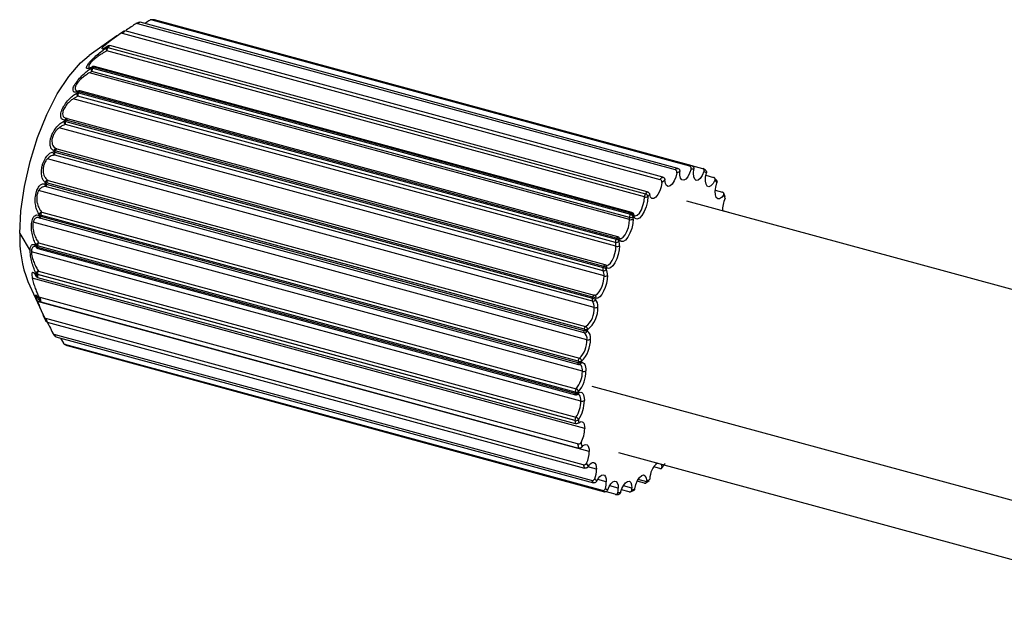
# Paper-space layout '_Trimétrica' of a CAD drawing. Header units: millimetres. Extents: x -426 to 1062, y -989 to 76.
# Tile 3 of 31: x -53 to 23, y -27 to 19. Entities that reach past the tile are written whole.
import ezdxf

# ---------------------------------------------------------------- set-up
doc = ezdxf.new("R2010")
doc.units = ezdxf.units.MM

psp = doc.layouts.new('_Trimétrica')

# ---------------------------------------------------------------- linework, layer by layer
at = {"color": 7, "linetype": 'Continuous', "lineweight": 25}
for p, q in [((-42.682, 18.958), (-42.899, 18.96)), ((-42.848, 18.954), (-1.53, 7.725)), ((-1.33, 7.724), (-42.648, 18.953)), ((-43.836, 18.759), (-44.064, 18.663)), ((-43.955, 18.672), (-2.637, 7.442)), ((-2.42, 7.533), (-43.738, 18.762)), ((-41.846, 18.752), (-0.529, 7.522)), ((-45.548, 17.712), (-47.659, 16.218)), ((-45.125, 17.915), (-3.808, 6.686)), ((-3.582, 6.865), (-44.9, 18.094)), ((-46.225, 16.819), (-4.907, 5.59)), ((-4.771, 5.745), (-46.089, 16.975)), ((-4.991, 5.34), (-46.309, 16.569)), ((-47.463, 15.309), (-47.507, 15.241)), ((-47.346, 15.315), (-47.39, 15.247)), ((-47.39, 15.247), (-6.073, 4.018)), ((-6.028, 4.086), (-47.346, 15.315)), ((-5.949, 4.141), (-47.267, 15.37)), ((-47.455, 14.989), (-47.641, 14.889)), ((-6.129, 3.607), (-47.641, 14.889)), ((-6.137, 3.76), (-47.455, 14.989)), ((-48.53, 13.077), (-48.887, 12.889)), ((-7.178, 1.554), (-48.887, 12.889)), ((-48.559, 13.415), (-48.599, 13.335)), ((-7.212, 1.848), (-48.53, 13.077)), ((-48.447, 13.413), (-48.487, 13.333)), ((-48.487, 13.333), (-7.17, 2.104)), ((-7.129, 2.184), (-48.447, 13.413)), ((-7.033, 2.268), (-48.35, 13.497)), ((-49.418, 11.39), (-49.314, 11.349)), ((-8.009, 0.127), (-49.327, 11.356)), ((-8.097, -0.73), (-49.981, 10.654)), ((-49.546, 11.25), (-49.581, 11.162)), ((-8.175, -0.324), (-49.493, 10.906)), ((-49.438, 11.238), (-49.474, 11.149)), ((-49.474, 11.149), (-8.156, -0.08)), ((-8.12, 0.009), (-49.438, 11.238)), ((-50.386, 8.898), (-50.415, 8.804)), ((-50.282, 8.876), (-50.312, 8.781)), ((-50.312, 8.781), (-8.994, -2.448)), ((-8.989, -2.67), (-50.306, 8.559)), ((-8.965, -2.353), (-50.282, 8.876)), ((-50.159, 9.03), (-8.842, -2.199)), ((-8.852, -3.155), (-50.882, 8.268)), ((-0.307, 7.409), (-0.507, 7.515)), ((-0.272, 7.006), (0.328, 6.843)), ((-51.048, 6.449), (-51.069, 6.353)), ((-50.947, 6.415), (-50.969, 6.319)), ((-50.969, 6.319), (-9.651, -4.91)), ((-9.629, -4.814), (-50.947, 6.415)), ((-9.621, -5.103), (-50.939, 6.126)), ((-50.83, 6.607), (-9.513, -4.622)), ((0.563, 6.597), (0.404, 6.797)), ((-9.413, -5.628), (-51.552, 5.824)), ((0.457, 5.862), (1.007, 5.713)), ((1.221, 5.353), (1.105, 5.637)), ((58.428, -11.34), (-1.738, 5.011)), ((-51.505, 3.997), (-51.518, 3.903)), ((-51.406, 3.952), (-51.419, 3.858)), ((-51.419, 3.858), (-10.102, -7.372)), ((-10.089, -7.277), (-51.406, 3.952)), ((-51.3, 4.174), (-9.982, -7.055)), ((-6.028, 4.086), (-6.073, 4.018)), ((-5.825, 3.9), (-5.869, 3.833)), ((-5.81, 4.006), (-5.813, 4.013)), ((1.011, 4.303), (1.482, 4.175)), ((-9.758, -8.056), (-51.966, 3.415)), ((-51.367, 3.702), (-51.485, 3.721)), ((-51.383, 3.703), (-10.065, -7.526)), ((-53, 2.523), (-52.203, 1.195)), ((-51.74, 1.636), (-51.745, 1.547)), ((-51.643, 1.581), (-51.647, 1.491)), ((-10.325, -9.649), (-51.643, 1.581)), ((-51.551, 1.824), (-10.233, -9.405)), ((-7.129, 2.184), (-7.17, 2.104)), ((-6.908, 2.027), (-6.949, 1.948)), ((-6.883, 2.141), (-6.913, 2.176)), ((-6.907, 2.165), (-6.913, 2.176)), ((-9.874, -10.343), (-52.106, 1.134)), ((-51.647, 1.491), (-10.33, -9.738)), ((-51.607, 1.373), (-10.289, -9.856)), ((-8.12, 0.009), (-8.156, -0.08)), ((-51.647, -0.593), (-10.33, -11.822)), ((-10.33, -11.838), (-51.647, -0.608)), ((-51.574, -0.353), (-10.256, -11.582)), ((-7.885, -0.114), (-7.92, -0.202)), ((-52.378, -1.146), (-51.215, -3.722)), ((-9.581, -12.452), (-52.043, -0.911)), ((-51.633, -0.844), (-10.315, -12.073)), ((-9.236, -14.205), (-51.642, -2.68)), ((-10.127, -13.625), (-51.445, -2.396)), ((-51.379, -2.73), (-10.061, -13.959)), ((-8.965, -2.353), (-8.994, -2.448)), ((-8.716, -2.441), (-8.745, -2.534)), ((-9.693, -15.234), (-51.01, -4.005)), ((-50.903, -4.268), (-9.586, -15.497)), ((-50.456, -5.157), (-50.305, -5.348)), ((-9.05, -16.446), (-50.368, -5.217)), ((-9.629, -4.814), (-9.651, -4.91)), ((-9.37, -4.863), (-9.392, -4.958)), ((-50.224, -5.399), (-8.907, -16.628)), ((-49.86, -5.498), (-49.65, -5.896)), ((-49.585, -5.967), (-49.394, -6.068)), ((-8.225, -17.214), (-49.543, -5.985)), ((-49.368, -6.078), (-8.05, -17.307)), ((-10.089, -7.277), (-10.102, -7.372)), ((-9.822, -7.288), (-9.836, -7.382)), ((-10.325, -9.649), (-10.33, -9.738)), ((-10.055, -9.624), (-10.06, -9.711)), ((-9.027, -9.194), (35.764, -21.367)), ((-6.983, -14.288), (39.632, -26.957)), ((-8.675, -15.584), (-9.338, -15.404)), ((-3.808, -15.53), (-4.272, -15.404)), ((-3.673, -15.507), (-3.449, -15.249)), ((-7.921, -16.537), (-8.58, -16.357)), ((-4.997, -16.65), (-5.542, -16.502)), ((-4.817, -16.553), (-5.474, -16.375)), ((-4.872, -16.634), (-4.629, -16.441)), ((-7.249, -17.508), (-8.013, -17.301)), ((-7.001, -17.025), (-7.661, -16.846)), ((-6.159, -17.318), (-6.756, -17.156)), ((-5.952, -17.031), (-6.612, -16.852)), ((-6.066, -17.316), (-5.827, -17.216)), ((-7.22, -17.514), (-6.992, -17.515))]:
    psp.add_line(p, q, dxfattribs=at)
at = {"color": 7, "linetype": 'Continuous', "lineweight": 25, "flags": 128}
for points in [[(-53, 2.523), (-52.911, 4.283), (-52.645, 6.15), (-52.214, 8.053), (-51.634, 9.918), (-50.926, 11.674), (-50.119, 13.254), (-49.244, 14.596), (-48.334, 15.65), (-47.659, 16.218)], [(-48.35, 13.497), (-48.365, 13.498), (-48.381, 13.492), (-48.397, 13.48), (-48.414, 13.463), (-48.431, 13.44), (-48.447, 13.413)], [(-49.327, 11.356), (-49.327, 11.356), (-49.342, 11.357), (-49.358, 11.35), (-49.375, 11.338), (-49.392, 11.32), (-49.408, 11.297), (-49.424, 11.27), (-49.438, 11.238)], [(-50.159, 9.03), (-50.174, 9.03), (-50.191, 9.023), (-50.207, 9.011), (-50.224, 8.992), (-50.241, 8.969), (-50.256, 8.941), (-50.27, 8.909), (-50.282, 8.876)], [(-2.491, 7.202), (-2.581, 6.871), (-2.71, 6.569), (-2.863, 6.331), (-3.023, 6.184), (-3.173, 6.142), (-3.296, 6.211), (-3.378, 6.384), (-3.411, 6.64)], [(-1.4, 7.482), (-1.515, 7.164), (-1.66, 6.897), (-1.819, 6.709), (-1.975, 6.622), (-2.111, 6.646), (-2.212, 6.778), (-2.266, 7.003), (-2.267, 7.296)], [(-0.414, 7.285), (-0.548, 6.993), (-0.704, 6.769), (-0.863, 6.639), (-1.01, 6.617), (-1.126, 6.705), (-1.201, 6.894), (-1.224, 7.163), (-1.194, 7.481)], [(0.43, 6.618), (0.281, 6.363), (0.121, 6.192), (-0.033, 6.124), (-0.163, 6.167), (-0.256, 6.317), (-0.301, 6.555), (-0.293, 6.857), (-0.233, 7.189)], [(-50.969, 6.319), (-50.975, 6.284), (-50.979, 6.25), (-50.979, 6.218), (-50.977, 6.19), (-50.971, 6.166), (-50.963, 6.147), (-50.952, 6.134), (-50.939, 6.126)], [(-3.644, 6.455), (-3.706, 6.123), (-3.814, 5.799), (-3.954, 5.521), (-4.113, 5.317), (-4.271, 5.212), (-4.411, 5.216), (-4.519, 5.33), (-4.582, 5.54)], [(1.1, 5.507), (0.942, 5.299), (0.783, 5.187), (0.641, 5.184), (0.531, 5.291), (0.465, 5.495), (0.451, 5.775), (0.49, 6.099), (0.578, 6.431)], [(-4.721, 5.381), (-4.756, 4.994), (-4.854, 4.589), (-5.002, 4.212), (-5.184, 3.906), (-5.379, 3.707), (-5.564, 3.636), (-5.719, 3.703), (-5.825, 3.9)], [(-5.742, 3.884), (-5.698, 3.879), (-5.542, 3.938), (-5.379, 4.105), (-5.227, 4.361), (-5.103, 4.677), (-5.021, 5.016), (-4.991, 5.34)], [(-51.419, 3.858), (-51.423, 3.824), (-51.423, 3.792), (-51.42, 3.764), (-51.415, 3.741), (-51.406, 3.722), (-51.395, 3.709), (-51.383, 3.703)], [(-5.859, 3.65), (-5.888, 3.292), (-5.971, 2.914), (-6.101, 2.553), (-6.264, 2.246), (-6.444, 2.023), (-6.623, 1.906), (-6.783, 1.907), (-6.908, 2.027)], [(-6.879, 2.139), (-6.769, 2.146), (-6.619, 2.244), (-6.468, 2.431), (-6.332, 2.688), (-6.223, 2.99), (-6.153, 3.307), (-6.129, 3.607)], [(-7.929, 0.086), (-7.882, 0.08), (-7.749, 0.126), (-7.609, 0.253), (-7.473, 0.45), (-7.352, 0.702), (-7.258, 0.986), (-7.199, 1.278), (-7.178, 1.554)], [(-6.908, 1.597), (-6.932, 1.268), (-7.004, 0.919), (-7.116, 0.58), (-7.259, 0.28), (-7.422, 0.044), (-7.59, -0.108), (-7.749, -0.162), (-7.885, -0.114)], [(-7.033, 2.268), (-7.047, 2.268), (-7.063, 2.263), (-7.08, 2.251), (-7.097, 2.234), (-7.113, 2.211), (-7.129, 2.184)], [(-51.607, 1.373), (-51.618, 1.379), (-51.629, 1.391), (-51.638, 1.409), (-51.644, 1.433), (-51.647, 1.46), (-51.647, 1.491)], [(-8.009, 0.127), (-8.01, 0.127), (-8.024, 0.127), (-8.041, 0.121), (-8.057, 0.109), (-8.074, 0.091), (-8.091, 0.068), (-8.106, 0.04), (-8.12, 0.009)], [(-8.842, -2.199), (-8.725, -2.187), (-8.598, -2.103), (-8.47, -1.955), (-8.349, -1.754), (-8.245, -1.512), (-8.165, -1.248), (-8.115, -0.981), (-8.097, -0.73)], [(-7.827, -0.687), (-7.848, -0.987), (-7.908, -1.306), (-8.004, -1.621), (-8.128, -1.909), (-8.272, -2.15), (-8.425, -2.326), (-8.577, -2.426), (-8.716, -2.441)], [(-8.842, -2.199), (-8.857, -2.199), (-8.873, -2.206), (-8.89, -2.218), (-8.907, -2.237), (-8.923, -2.26), (-8.939, -2.288), (-8.953, -2.32), (-8.965, -2.353)], [(-9.651, -4.91), (-9.658, -4.945), (-9.661, -4.979), (-9.662, -5.011), (-9.659, -5.039), (-9.654, -5.063), (-9.645, -5.082), (-9.634, -5.096), (-9.621, -5.103)], [(-10.102, -7.372), (-10.105, -7.405), (-10.106, -7.437), (-10.103, -7.465), (-10.097, -7.489), (-10.089, -7.507), (-10.078, -7.52), (-10.065, -7.526)], [(-9.758, -8.056), (-9.763, -7.932), (-9.778, -7.821), (-9.803, -7.725), (-9.837, -7.646), (-9.88, -7.586), (-9.93, -7.545), (-9.971, -7.529)], [(-9.836, -7.382), (-9.761, -7.38), (-9.694, -7.404), (-9.633, -7.452), (-9.582, -7.524), (-9.542, -7.618), (-9.512, -7.733), (-9.494, -7.865), (-9.488, -8.013)], [(-10.289, -9.856), (-10.301, -9.851), (-10.312, -9.838), (-10.321, -9.82), (-10.327, -9.797), (-10.33, -9.769), (-10.33, -9.738)], [(-9.874, -10.343), (-9.881, -10.2), (-9.902, -10.075), (-9.936, -9.971), (-9.982, -9.891), (-10.039, -9.838), (-10.082, -9.818)], [(-10.06, -9.711), (-9.966, -9.672), (-9.879, -9.667), (-9.8, -9.697), (-9.732, -9.761), (-9.678, -9.856), (-9.637, -9.98), (-9.613, -10.13), (-9.604, -10.3)], [(-10.045, -12.02), (-9.954, -11.953), (-9.866, -11.922), (-9.786, -11.927), (-9.716, -11.969), (-9.658, -12.046), (-9.616, -12.155), (-9.59, -12.292), (-9.581, -12.452)], [(-9.794, -13.876), (-9.69, -13.765), (-9.588, -13.696), (-9.491, -13.673), (-9.405, -13.697), (-9.334, -13.766), (-9.28, -13.877), (-9.247, -14.026), (-9.236, -14.205)], [(-9.325, -15.388), (-9.212, -15.229), (-9.096, -15.117), (-8.984, -15.06), (-8.882, -15.059), (-8.795, -15.117), (-8.73, -15.228), (-8.689, -15.387), (-8.675, -15.584)], [(-3.729, -15.173), (-3.706, -15.211), (-3.644, -15.421)], [(-8.655, -16.499), (-8.539, -16.29), (-8.413, -16.132), (-8.286, -16.034), (-8.167, -16.005), (-8.065, -16.045), (-7.987, -16.153), (-7.937, -16.321), (-7.921, -16.537)], [(-7.811, -17.166), (-7.696, -16.909), (-7.564, -16.701), (-7.425, -16.559), (-7.29, -16.496), (-7.172, -16.515), (-7.08, -16.617), (-7.021, -16.792), (-7.001, -17.025)], [(-6.825, -17.363), (-6.718, -17.063), (-6.584, -16.806), (-6.435, -16.617), (-6.286, -16.514), (-6.151, -16.508), (-6.044, -16.6), (-5.976, -16.78), (-5.952, -17.031)], [(-5.734, -17.083), (-5.644, -16.751), (-5.515, -16.45), (-5.362, -16.212), (-5.202, -16.065), (-5.052, -16.023), (-4.929, -16.092), (-4.847, -16.265), (-4.814, -16.521)]]:
    psp.add_lwpolyline(points, dxfattribs=at)
at = {"color": 7, "linetype": 'Continuous', "lineweight": 25}
for centre, radius, start, end in [((-42.76, 16.689), 2.267, 87.14576, 92.20198), ((-42.421, 15.316), 3.689, 110.9008, 114.55503), ((-40.935, 12.697), 6.759, 127.27606, 129.70275), ((-40.788, 12.692), 6.789, 127.27271, 129.7061), ((-46.166, 16.714), 0.203, 153.05277, 225.40045), ((-37.714, 9.391), 11.38, 138.30604, 139.33893), ((-46.271, 16.678), 0.149, 71.71559, 120.64361), ((-45.882, 16.565), 0.426, 143.45124, 179.4801), ((-37.554, 9.371), 11.431, 138.30365, 139.33895), ((-47.308, 15.151), 0.219, 155.83041, 227.81969), ((-47.441, 15.101), 0.155, 70.77943, 115.2438), ((-47.346, 15.229), 0.141, 118.08542, 145.6424), ((-47.397, 15.169), 0.154, 70.8059, 115.5056), ((-47.019, 15.018), 0.437, 148.26547, 183.70739), ((-47.319, 15.177), 0.2, 74.79549, 117.97237), ((-47.263, 15.28), 0.0902, 92.4316, 156.99365), ((-48.392, 13.253), 0.224, 158.39875, 231.81652), ((-48.547, 13.163), 0.18, 70.55077, 106.92579), ((-48.413, 13.337), 0.165, 109.24708, 151.92134), ((-48.506, 13.245), 0.178, 70.5403, 107.30812), ((-48.131, 13.142), 0.404, 151.89136, 189.28067), ((-48.403, 13.304), 0.2, 74.79549, 108.81808), ((-49.377, 11.181), 0.183, 94.4032, 157.53604), ((-49.379, 11.163), 0.2, 74.79549, 93.4326), ((-49.374, 11.09), 0.219, 160.96364, 237.30073), ((-49.557, 10.902), 0.261, 71.48202, 95.47442), ((-49.519, 10.997), 0.255, 71.42126, 95.9752), ((-49.169, 11.003), 0.338, 154.39271, 196.77965), ((-50.216, 8.746), 0.208, 163.77651, 244.25797), ((-50.532, 8.031), 0.782, 73.62473, 81.42865), ((-50.201, 8.841), 0.194, 77.64408, 162.69074), ((-50.486, 8.186), 0.72, 73.5251, 82.00661), ((-50.08, 8.676), 0.255, 155.49731, 207.32888), ((-1.443, 5.459), 2.267, 87.14576, 92.20198), ((0.529, 1.463), 6.789, 127.27271, 129.7061), ((-1.104, 4.087), 3.689, 110.9008, 114.55503), ((-0.976, 3.9), 3.633, 110.81306, 114.64277), ((-1.31, 5.252), 2.232, 87.02441, 92.32334), ((-1.347, 5.312), 2.183, 59.32926, 64.70833), ((-50.881, 6.31), 0.193, 167.20266, 252.6559), ((-50.821, 6.922), 0.621, 246.42292, 256.26424), ((-50.845, 6.399), 0.209, 85.93221, 166.05177), ((-50.787, 7.062), 0.666, 246.99738, 256.16646), ((-50.687, 6.389), 0.261, 123.24029, 174.11663), ((0.632, 1.317), 6.685, 127.21427, 129.76454), ((-2.211, 4.373), 3.467, 36.41843, 40.36932), ((-4.565, 5.336), 0.426, 143.45124, 179.4801), ((-4.898, 5.638), 0.313, 252.63831, 304.49059), ((3.764, -1.858), 11.431, 138.30365, 139.33895), ((-4.973, 5.344), 0.254, 8.24572, 75.11516), ((3.807, -1.945), 11.242, 138.26196, 139.33934), ((-4.755, 2.97), 6.38, 20.80542, 23.43611), ((3.279, 4.308), 2.267, 155.83725, 181.10029), ((-51.339, 3.879), 0.181, 172.45382, 233.81569), ((-51.37, 4.097), 0.245, 232.61758, 258.28639), ((-51.289, 3.954), 0.22, 92.77414, 168.83386), ((-51.355, 4.197), 0.25, 233.10994, 258.2296), ((-51.063, 3.924), 0.344, 133.49125, 175.35008), ((-5.702, 3.788), 0.437, 148.26547, 183.70739), ((-6.062, 4.017), 0.267, 253.78717, 316.48431), ((-6.14, 3.739), 0.287, 19.14744, 76.48645), ((-5.945, 4.051), 0.0902, 92.4316, 156.99365), ((-6.095, 3.808), 0.286, 18.68073, 76.44112), ((-6.002, 3.948), 0.2, 16.89058, 74.79549), ((-7.512, 3.655), 1.653, 359.8302, 6.17495), ((-5.939, 3.969), 0.134, 328.64917, 15.81069), ((-51.33, 3.896), 0.2, 234.70224, 254.79549), ((-7.514, 3.611), 1.385, 359.8302, 6.17495), ((-6.037, 3.901), 0.308, 252.69603, 305.39891), ((-44.055, 2.153), 8.953, 177.63141, 201.62206), ((-51.614, 1.663), 0.175, 221.52582, 259.0664), ((-51.581, 1.542), 0.164, 178.11692, 219.46816), ((-51.519, 1.602), 0.224, 98.14249, 171.39095), ((-51.609, 1.754), 0.177, 221.89839, 259.0595), ((-51.235, 1.566), 0.408, 140.80728, 177.94467), ((-6.813, 1.913), 0.404, 151.89136, 189.28067), ((-7.151, 2.083), 0.243, 255.27115, 326.28291), ((-8.306, 1.571), 1.128, 359.08677, 14.18368), ((-7.086, 1.848), 0.308, 252.69603, 305.39891), ((-7.248, 1.757), 0.355, 32.46825, 77.24764), ((-7.207, 1.841), 0.351, 31.90114, 77.23557), ((-7.085, 2.075), 0.2, 30.55977, 74.79549), ((-8.254, 1.618), 1.346, 359.08677, 14.18368), ((-7.055, 2.097), 0.162, 334.20093, 24.62508), ((-51.554, 1.566), 0.2, 219.85148, 254.79549), ((-8.239, -0.504), 0.527, 47.73128, 76.99325), ((-8.062, -0.066), 0.2, 50.9416, 74.79549), ((-8.051, -0.048), 0.179, 338.30353, 49.77834), ((-51.528, -0.566), 0.218, 102.02038, 173.9684), ((-34.838, 0.373), 16.932, 183.10273, 183.89525), ((-51.617, -0.457), 0.154, 213.82324, 258.75705), ((-51.206, -0.597), 0.441, 146.36426, 179.38304), ((-51.357, -0.593), 0.291, 179.95902, 183.06177), ((-34.665, 0.312), 17.007, 183.10272, 183.89709), ((-7.851, -0.226), 0.338, 154.39271, 196.77965), ((-8.123, -0.104), 0.225, 256.61351, 334.36344), ((-8.984, -0.689), 0.888, 357.35703, 24.29248), ((-8.278, -0.605), 0.539, 48.39666, 76.96006), ((-8.006, -0.435), 0.308, 252.69603, 305.39891), ((-8.886, -0.638), 1.06, 357.35703, 24.29248), ((-8.901, -2.384), 0.194, 343.00462, 72.13749), ((-40.568, -0.334), 11.154, 190.27037, 192.00793), ((-40.419, -0.398), 11.205, 190.26797, 192.01033), ((-8.762, -2.554), 0.255, 155.49731, 207.32888), ((-9.406, -4.052), 1.656, 66.46586, 75.59487), ((-8.943, -2.466), 0.209, 257.432, 341.16093), ((-9.528, -3.084), 0.68, 354.03054, 37.47917), ((-9.342, -3.83), 1.524, 65.73717, 75.66224), ((-9.389, -3.027), 0.811, 354.03054, 37.47917), ((-10.528, -3.283), 1.681, 307.16205, 4.36582), ((-10.582, -3.264), 2.006, 307.16205, 4.36582), ((-8.76, -2.86), 0.308, 252.69603, 305.39891), ((-45.083, -1.627), 6.451, 200.86915, 203.37238), ((-44.955, -1.697), 6.48, 200.86569, 203.37584), ((-47.538, -3.122), 3.521, 216.50894, 220.27881), ((-9.285, -3.649), 1.313, 253.79514, 265.3205), ((-9.369, -4.841), 0.261, 123.24029, 174.11663), ((-9.237, -3.46), 1.41, 253.8609, 264.59465), ((-9.579, -4.915), 0.193, 257.41532, 347.0184), ((-9.918, -5.525), 0.516, 348.41572, 54.92104), ((-9.577, -4.823), 0.211, 348.92588, 72.19679), ((-9.745, -5.462), 0.616, 348.41572, 54.92104), ((-48.416, -4.076), 2.217, 239.45245, 244.58514), ((-11.332, -5.689), 1.92, 314.64848, 1.81683), ((-11.433, -5.658), 2.292, 314.64848, 1.81683), ((-9.321, -5.334), 0.308, 252.69603, 305.39891), ((-9.951, -6.891), 0.504, 252.53605, 283.19236), ((-9.745, -7.305), 0.344, 133.49125, 175.35008), ((-9.934, -6.786), 0.515, 252.56571, 282.53393), ((-10.013, -7.333), 0.2, 254.79549, 280.53086), ((-10.048, -7.272), 0.226, 355.81037, 73.06832), ((-10.014, -7.353), 0.181, 282.18942, 351.07327), ((-11.883, -8.065), 2.125, 320.9158, 0.26065), ((-12.024, -8.024), 2.537, 320.9158, 0.26065), ((-9.666, -7.761), 0.308, 252.69603, 305.39891), ((-10.226, -9.41), 0.344, 252.38468, 298.82232), ((-9.917, -9.663), 0.408, 140.80728, 177.94467), ((-10.22, -9.318), 0.347, 252.36936, 298.26335), ((-10.237, -9.663), 0.2, 254.79549, 300.31563), ((-10.299, -9.641), 0.244, 4.00903, 74.43682), ((-10.22, -9.699), 0.16, 301.56235, 355.71272), ((-12.155, -10.319), 2.28, 326.36426, 359.38304), ((-12.326, -10.271), 2.722, 326.36426, 359.38304), ((-9.783, -10.049), 0.308, 252.69603, 305.39891), ((-9.889, -11.827), 0.441, 146.36426, 179.38304), ((-10.247, -11.566), 0.284, 253.19694, 311.38185), ((-10.039, -11.822), 0.291, 179.95902, 183.06177), ((6.653, -10.917), 17.007, 183.10272, 183.89709), ((-10.322, -11.844), 0.27, 13.96281, 75.91289), ((6.647, -10.873), 16.731, 183.10248, 183.929), ((-11.961, -12.408), 2.38, 331.8577, 358.94924), ((0.995, -11.572), 11.032, 190.22613, 192.05217), ((0.898, -11.628), 11.205, 190.26797, 192.01033), ((-11.631, -14.159), 2.396, 336.43459, 358.89751), ((-3.471, -12.851), 6.38, 200.80542, 203.43611), ((-2.964, -16.361), 1.618, 129.01601, 179.10794), ((-3.637, -12.926), 6.48, 200.86569, 203.37584), ((-11.017, -15.546), 2.342, 340.89851, 359.05325), ((-12.198, -7.791), 11.463, 318.27119, 320.05126), ((-6.22, -14.351), 3.521, 216.50894, 220.27881), ((-6.014, -14.254), 3.467, 216.41843, 220.36932), ((-10.143, -16.511), 2.222, 345.41499, 359.33131), ((-8.857, -11.198), 6.685, 307.21427, 309.76454), ((-7.099, -15.305), 2.217, 239.45245, 244.58514), ((-6.879, -15.193), 2.183, 239.32926, 244.70833), ((-9.047, -17.012), 2.046, 350.1576, 359.64933), ((-6.915, -15.133), 2.232, 267.02441, 272.32334), ((-7.778, -17.028), 1.826, 355.32959, 359.91248), ((-7.249, -13.781), 3.633, 290.81306, 294.64277)]:
    psp.add_arc(centre, radius, start, end, dxfattribs=at)
for points, knots in [([(-42.985, 18.931), (-43.107, 18.851), (-43.242, 18.762), (-43.39, 18.679), (-43.403, 18.672)], [0, 0, 0, 0, 0.90737, 1, 1, 1, 1]), ([(-42.848, 18.954), (-42.859, 18.956), (-42.883, 18.961), (-42.918, 18.959), (-42.953, 18.95), (-42.974, 18.937), (-42.985, 18.931)], [0, 0, 0, 0, 0.25, 0.5, 0.75, 1, 1, 1, 1]), ([(-44.087, 18.65), (-44.202, 18.571), (-44.432, 18.412), (-44.692, 18.243), (-44.821, 18.159)], [0, 0, 0, 0, 0.4990681, 1, 1, 1, 1]), ([(-43.955, 18.672), (-43.966, 18.674), (-43.99, 18.679), (-44.024, 18.677), (-44.058, 18.668), (-44.077, 18.656), (-44.087, 18.65)], [0, 0, 0, 0, 0.25, 0.5, 0.75, 1, 1, 1, 1]), ([(-45.252, 17.897), (-45.358, 17.822), (-45.569, 17.671), (-45.932, 17.405), (-46.247, 17.163), (-46.47, 16.978), (-46.601, 16.858), (-46.686, 16.767), (-46.699, 16.737), (-46.705, 16.722)], [0, 0, 0, 0, 0.199105, 0.398953, 0.598533, 0.702339, 0.799176, 0.896065, 1, 1, 1, 1]), ([(-45.548, 17.711), (-45.538, 17.719), (-45.502, 17.744), (-45.314, 17.874), (-45.123, 18.008), (-45.028, 18.075)], [0, 0, 0, 0, 0.165735, 0.582818, 1, 1, 1, 1]), ([(-45.125, 17.915), (-45.137, 17.918), (-45.16, 17.923), (-45.194, 17.921), (-45.225, 17.913), (-45.243, 17.902), (-45.252, 17.897)], [0, 0, 0, 0, 0.25, 0.5, 0.75, 1, 1, 1, 1]), ([(-45.028, 18.075), (-45.019, 18.081), (-45.001, 18.092), (-44.969, 18.1), (-44.935, 18.102), (-44.911, 18.097), (-44.9, 18.094)], [0, 0, 0, 0, 0.25, 0.5, 0.75, 1, 1, 1, 1]), ([(-47.807, 15.213), (-47.815, 15.212), (-47.875, 15.208), (-47.885, 15.283), (-47.831, 15.424), (-47.738, 15.567), (-47.598, 15.736), (-47.372, 15.973), (-47.052, 16.263), (-46.678, 16.566), (-46.458, 16.726), (-46.347, 16.806)], [0, 0, 0, 0, 0.026378, 0.188234, 0.269795, 0.351058, 0.432157, 0.513854, 0.675779, 0.837658, 1, 1, 1, 1]), ([(-46.676, 16.719), (-46.667, 16.715), (-46.641, 16.703), (-46.469, 16.793), (-46.298, 16.905), (-46.212, 16.96)], [0, 0, 0, 0, 0.223252, 0.61158, 1, 1, 1, 1]), ([(-46.212, 16.96), (-46.204, 16.965), (-46.187, 16.975), (-46.156, 16.981), (-46.123, 16.982), (-46.1, 16.977), (-46.089, 16.975)], [0, 0, 0, 0, 0.25, 0.5, 0.75, 1, 1, 1, 1]), ([(-46.309, 16.569), (-46.43, 16.499), (-46.64, 16.377), (-46.944, 16.176), (-47.176, 16.002), (-47.358, 15.849), (-47.506, 15.707), (-47.618, 15.579), (-47.686, 15.467), (-47.713, 15.373), (-47.694, 15.306), (-47.661, 15.27), (-47.623, 15.268), (-47.619, 15.268)], [0, 0, 0, 0, 0.189705, 0.328909, 0.426631, 0.512487, 0.588691, 0.658382, 0.727974, 0.804149, 0.890032, 0.987824, 1, 1, 1, 1]), ([(-48.559, 13.415), (-48.627, 13.398), (-48.765, 13.365), (-48.895, 13.435), (-48.926, 13.59), (-48.868, 13.789), (-48.78, 13.969), (-48.649, 14.17), (-48.44, 14.436), (-48.145, 14.739), (-47.805, 15.033), (-47.607, 15.172), (-47.507, 15.241)], [0, 0, 0, 0, 0.124438, 0.249365, 0.374152, 0.437033, 0.499685, 0.56221, 0.625195, 0.750035, 0.874839, 1, 1, 1, 1]), ([(-47.463, 15.309), (-47.543, 15.27), (-47.69, 15.198), (-47.77, 15.208), (-47.807, 15.213)], [0, 0, 0, 0, 0.54333, 1, 1, 1, 1]), ([(-47.495, 15.261), (-47.493, 15.26), (-47.47, 15.259), (-47.434, 15.272), (-47.4, 15.284)], [0, 0, 0, 0, 0.0562226, 1, 1, 1, 1]), ([(-47.641, 14.889), (-47.747, 14.824), (-47.934, 14.707), (-48.196, 14.504), (-48.389, 14.321), (-48.532, 14.161), (-48.643, 14.007), (-48.715, 13.871), (-48.75, 13.752), (-48.753, 13.612), (-48.705, 13.499), (-48.598, 13.499), (-48.561, 13.5)], [0, 0, 0, 0, 0.170261, 0.302341, 0.388253, 0.465302, 0.536378, 0.605127, 0.668298, 0.738763, 0.907251, 1, 1, 1, 1]), ([(-49.546, 11.25), (-49.607, 11.256), (-49.729, 11.266), (-49.844, 11.411), (-49.871, 11.631), (-49.819, 11.878), (-49.74, 12.09), (-49.622, 12.312), (-49.434, 12.596), (-49.17, 12.899), (-48.865, 13.171), (-48.688, 13.28), (-48.599, 13.335)], [0, 0, 0, 0, 0.124438, 0.249365, 0.374152, 0.437033, 0.499685, 0.56221, 0.625195, 0.750035, 0.874839, 1, 1, 1, 1]), ([(-48.887, 12.889), (-48.977, 12.825), (-49.139, 12.709), (-49.352, 12.498), (-49.499, 12.309), (-49.597, 12.147), (-49.666, 11.989), (-49.713, 11.804), (-49.701, 11.608), (-49.613, 11.432), (-49.486, 11.405), (-49.418, 11.39)], [0, 0, 0, 0, 0.152714, 0.274466, 0.347373, 0.415476, 0.481895, 0.549978, 0.6719, 0.824725, 1, 1, 1, 1]), ([(-50.386, 8.898), (-50.441, 8.926), (-50.551, 8.983), (-50.659, 9.199), (-50.689, 9.478), (-50.648, 9.764), (-50.582, 10), (-50.481, 10.236), (-50.317, 10.527), (-50.085, 10.816), (-49.816, 11.051), (-49.66, 11.125), (-49.581, 11.162)], [0, 0, 0, 0, 0.124438, 0.249365, 0.374152, 0.437033, 0.499685, 0.56221, 0.625195, 0.750035, 0.874839, 1, 1, 1, 1]), ([(-49.981, 10.654), (-50.056, 10.588), (-50.191, 10.468), (-50.351, 10.246), (-50.446, 10.055), (-50.5, 9.898), (-50.531, 9.743), (-50.54, 9.563), (-50.504, 9.37), (-50.391, 9.145), (-50.25, 9.075), (-50.159, 9.03)], [0, 0, 0, 0, 0.1375806, 0.2501123, 0.3114452, 0.3720363, 0.4344332, 0.5009761, 0.6132201, 0.7512298, 1, 1, 1, 1]), ([(-49.493, 10.906), (-49.581, 10.878), (-49.735, 10.83), (-49.908, 10.706), (-49.981, 10.654)], [0, 0, 0, 0, 0.575655, 1, 1, 1, 1]), ([(-51.048, 6.449), (-51.098, 6.5), (-51.2, 6.602), (-51.307, 6.885), (-51.346, 7.214), (-51.322, 7.53), (-51.272, 7.78), (-51.191, 8.021), (-51.054, 8.305), (-50.856, 8.567), (-50.623, 8.754), (-50.485, 8.787), (-50.415, 8.804)], [0, 0, 0, 0, 0.124438, 0.249365, 0.374152, 0.437033, 0.499685, 0.56221, 0.625195, 0.750035, 0.874839, 1, 1, 1, 1]), ([(-50.306, 8.559), (-50.398, 8.548), (-50.581, 8.528), (-50.782, 8.355), (-50.882, 8.268)], [0, 0, 0, 0, 0.501046, 1, 1, 1, 1]), ([(-50.882, 8.268), (-50.938, 8.2), (-51.019, 8.101), (-51.106, 7.927), (-51.155, 7.795), (-51.189, 7.655), (-51.214, 7.457), (-51.202, 7.232), (-51.141, 7.008), (-51.028, 6.771), (-50.908, 6.672), (-50.83, 6.607)], [0, 0, 0, 0, 0.134343, 0.194076, 0.250454, 0.308184, 0.36812, 0.500596, 0.614205, 0.751211, 1, 1, 1, 1]), ([(-1.4, 7.482), (-1.396, 7.508), (-1.388, 7.56), (-1.413, 7.636), (-1.462, 7.697), (-1.507, 7.715), (-1.53, 7.725)], [0, 0, 0, 0, 0.249582, 0.499712, 0.748963, 1, 1, 1, 1]), ([(-1.33, 7.724), (-1.307, 7.714), (-1.263, 7.696), (-1.215, 7.635), (-1.189, 7.559), (-1.192, 7.507), (-1.194, 7.481)], [0, 0, 0, 0, 0.251555, 0.500273, 0.749851, 1, 1, 1, 1]), ([(-3.582, 6.865), (-3.559, 6.856), (-3.513, 6.838), (-3.457, 6.78), (-3.42, 6.709), (-3.414, 6.663), (-3.411, 6.64)], [0, 0, 0, 0, 0.251555, 0.500273, 0.749851, 1, 1, 1, 1]), ([(-2.491, 7.202), (-2.489, 7.228), (-2.484, 7.28), (-2.515, 7.355), (-2.568, 7.415), (-2.614, 7.433), (-2.637, 7.442)], [0, 0, 0, 0, 0.249582, 0.499712, 0.748963, 1, 1, 1, 1]), ([(-2.42, 7.533), (-2.397, 7.524), (-2.352, 7.505), (-2.3, 7.445), (-2.268, 7.371), (-2.267, 7.321), (-2.267, 7.296)], [0, 0, 0, 0, 0.251555, 0.500273, 0.749851, 1, 1, 1, 1]), ([(-0.414, 7.285), (-0.408, 7.31), (-0.396, 7.36), (-0.416, 7.434), (-0.462, 7.495), (-0.506, 7.513), (-0.529, 7.522)], [0, 0, 0, 0, 0.249582, 0.499712, 0.748963, 1, 1, 1, 1]), ([(-0.354, 7.429), (-0.331, 7.42), (-0.287, 7.402), (-0.242, 7.342), (-0.221, 7.268), (-0.229, 7.215), (-0.233, 7.189)], [0, 0, 0, 0, 0.251555, 0.500273, 0.749851, 1, 1, 1, 1]), ([(0.43, 6.618), (0.438, 6.641), (0.453, 6.687), (0.437, 6.758), (0.394, 6.815), (0.35, 6.834), (0.328, 6.843)], [0, 0, 0, 0, 0.2495817, 0.499712, 0.748963, 1, 1, 1, 1]), ([(-51.505, 3.997), (-51.553, 4.07), (-51.65, 4.216), (-51.764, 4.558), (-51.819, 4.926), (-51.816, 5.26), (-51.785, 5.516), (-51.725, 5.752), (-51.618, 6.018), (-51.454, 6.241), (-51.253, 6.369), (-51.131, 6.358), (-51.069, 6.353)], [0, 0, 0, 0, 0.124438, 0.249365, 0.374152, 0.437033, 0.499685, 0.56221, 0.625195, 0.750035, 0.874839, 1, 1, 1, 1]), ([(-50.939, 6.126), (-51.04, 6.135), (-51.198, 6.147), (-51.413, 6.016), (-51.509, 5.884), (-51.552, 5.824)], [0, 0, 0, 0, 0.499991, 0.775908, 1, 1, 1, 1]), ([(-3.644, 6.455), (-3.644, 6.48), (-3.644, 6.531), (-3.681, 6.602), (-3.738, 6.659), (-3.785, 6.677), (-3.808, 6.686)], [0, 0, 0, 0, 0.249582, 0.499712, 0.748963, 1, 1, 1, 1]), ([(0.471, 6.661), (0.494, 6.652), (0.538, 6.634), (0.579, 6.578), (0.596, 6.507), (0.584, 6.456), (0.578, 6.431)], [0, 0, 0, 0, 0.251555, 0.500273, 0.749851, 1, 1, 1, 1]), ([(-51.552, 5.824), (-51.588, 5.754), (-51.641, 5.651), (-51.682, 5.475), (-51.706, 5.302), (-51.702, 5.071), (-51.641, 4.743), (-51.504, 4.412), (-51.368, 4.253), (-51.3, 4.174)], [0, 0, 0, 0, 0.12941, 0.190377, 0.250866, 0.366649, 0.501201, 0.750943, 1, 1, 1, 1]), ([(-4.771, 5.745), (-4.748, 5.736), (-4.701, 5.719), (-4.641, 5.665), (-4.597, 5.6), (-4.587, 5.56), (-4.582, 5.54)], [0, 0, 0, 0, 0.251555, 0.500273, 0.749851, 1, 1, 1, 1]), ([(1.1, 5.507), (1.108, 5.527), (1.126, 5.568), (1.113, 5.632), (1.073, 5.686), (1.029, 5.704), (1.007, 5.713)], [0, 0, 0, 0, 0.249582, 0.499712, 0.748963, 1, 1, 1, 1]), ([(-51.74, 1.636), (-51.789, 1.729), (-51.886, 1.915), (-52.012, 2.306), (-52.089, 2.702), (-52.11, 3.043), (-52.101, 3.294), (-52.064, 3.516), (-51.987, 3.753), (-51.855, 3.926), (-51.684, 3.987), (-51.573, 3.931), (-51.518, 3.903)], [0, 0, 0, 0, 0.124438, 0.249365, 0.374152, 0.437033, 0.499685, 0.56221, 0.625195, 0.750035, 0.874839, 1, 1, 1, 1]), ([(-5.743, 3.885), (-5.743, 3.885), (-5.747, 3.884), (-5.77, 3.897), (-5.8, 3.979), (-5.81, 4.006)], [0, 0, 0, 0, 0.069343, 0.694815, 1, 1, 1, 1]), ([(-51.966, 3.415), (-51.981, 3.346), (-52.01, 3.205), (-52.002, 2.954), (-51.96, 2.709), (-51.875, 2.411), (-51.736, 2.09), (-51.612, 1.913), (-51.551, 1.824)], [0, 0, 0, 0, 0.12367, 0.250006, 0.366104, 0.500927, 0.750821, 1, 1, 1, 1]), ([(-51.485, 3.721), (-51.555, 3.744), (-51.685, 3.789), (-51.833, 3.676), (-51.923, 3.541), (-51.952, 3.456), (-51.966, 3.415)], [0, 0, 0, 0, 0.387288, 0.728486, 0.871818, 1, 1, 1, 1]), ([(-52.203, 1.195), (-52.201, 1.263), (-52.195, 1.401), (-52.145, 1.596), (-52.043, 1.711), (-51.897, 1.7), (-51.796, 1.598), (-51.745, 1.547)], [0, 0, 0, 0, 0.124975, 0.250867, 0.500388, 0.749838, 1, 1, 1, 1]), ([(-51.799, 1.513), (-51.836, 1.522), (-51.906, 1.539), (-51.992, 1.496), (-52.055, 1.413), (-52.097, 1.294), (-52.103, 1.186), (-52.106, 1.134)], [0, 0, 0, 0, 0.24941, 0.472088, 0.66771, 0.841302, 1, 1, 1, 1]), ([(-51.745, -0.543), (-51.795, -0.432), (-51.897, -0.21), (-52.043, 0.218), (-52.145, 0.628), (-52.195, 0.965), (-52.201, 1.118), (-52.203, 1.195)], [0, 0, 0, 0, 0.249034, 0.499048, 0.748777, 0.874623, 1, 1, 1, 1]), ([(-52.106, 1.134), (-52.102, 1.069), (-52.096, 0.933), (-52.032, 0.634), (-51.911, 0.284), (-51.745, -0.073), (-51.631, -0.259), (-51.574, -0.353)], [0, 0, 0, 0, 0.120062, 0.250827, 0.500473, 0.750611, 1, 1, 1, 1]), ([(-51.731, -0.777), (-51.781, -0.693), (-51.881, -0.524), (-51.991, -0.44), (-52.053, -0.465), (-52.081, -0.547), (-52.082, -0.692), (-52.056, -0.839), (-52.043, -0.911)], [0, 0, 0, 0, 0.248815, 0.49851, 0.632407, 0.749571, 0.875981, 1, 1, 1, 1]), ([(-52.043, -0.911), (-52.03, -0.972), (-52.001, -1.098), (-51.924, -1.364), (-51.812, -1.689), (-51.674, -2.038), (-51.587, -2.228), (-51.543, -2.323)], [0, 0, 0, 0, 0.119527, 0.250793, 0.500422, 0.750087, 1, 1, 1, 1]), ([(-51.633, -0.844), (-51.644, -0.84), (-51.666, -0.833), (-51.694, -0.817), (-51.717, -0.798), (-51.726, -0.784), (-51.731, -0.777)], [0, 0, 0, 0, 0.25, 0.5, 0.75, 1, 1, 1, 1]), ([(-51.783, -2.192), (-51.783, -2.214), (-51.783, -2.259), (-51.732, -2.434), (-51.672, -2.597), (-51.642, -2.68)], [0, 0, 0, 0, 0.318703, 0.650788, 1, 1, 1, 1]), ([(-51.478, -2.655), (-51.533, -2.544), (-51.644, -2.322), (-51.742, -2.174), (-51.76, -2.184), (-51.763, -2.185)], [0, 0, 0, 0, 0.464838, 0.931427, 1, 1, 1, 1]), ([(-51.642, -2.68), (-51.603, -2.778), (-51.517, -2.996), (-51.327, -3.442), (-51.196, -3.736), (-51.111, -3.925)], [0, 0, 0, 0, 0.2255532, 0.5011849, 1, 1, 1, 1]), ([(-51.543, -2.323), (-51.539, -2.331), (-51.529, -2.347), (-51.506, -2.368), (-51.478, -2.385), (-51.456, -2.392), (-51.445, -2.396)], [0, 0, 0, 0, 0.25, 0.5, 0.75, 1, 1, 1, 1]), ([(-51.379, -2.73), (-51.39, -2.726), (-51.413, -2.719), (-51.441, -2.701), (-51.464, -2.68), (-51.473, -2.663), (-51.478, -2.655)], [0, 0, 0, 0, 0.25, 0.5, 0.75, 1, 1, 1, 1]), ([(-51.005, -4.186), (-51.073, -4.036), (-51.156, -3.853), (-51.206, -3.742), (-51.215, -3.722)], [0, 0, 0, 0, 0.820122, 1, 1, 1, 1]), ([(-51.111, -3.925), (-51.106, -3.934), (-51.096, -3.953), (-51.072, -3.976), (-51.044, -3.994), (-51.021, -4.001), (-51.01, -4.005)], [0, 0, 0, 0, 0.25, 0.5, 0.75, 1, 1, 1, 1]), ([(-50.903, -4.268), (-50.915, -4.264), (-50.937, -4.257), (-50.966, -4.238), (-50.989, -4.214), (-51, -4.195), (-51.005, -4.186)], [0, 0, 0, 0, 0.25, 0.5, 0.75, 1, 1, 1, 1]), ([(-50.906, -4.246), (-50.892, -4.273), (-50.828, -4.396), (-50.673, -4.704), (-50.551, -4.964), (-50.471, -5.131)], [0, 0, 0, 0, 0.089041, 0.411298, 1, 1, 1, 1]), ([(-50.471, -5.131), (-50.466, -5.141), (-50.455, -5.161), (-50.431, -5.186), (-50.402, -5.206), (-50.379, -5.213), (-50.368, -5.217)], [0, 0, 0, 0, 0.25, 0.5, 0.75, 1, 1, 1, 1]), ([(-50.224, -5.399), (-50.235, -5.395), (-50.258, -5.387), (-50.287, -5.367), (-50.312, -5.342), (-50.323, -5.322), (-50.329, -5.311)], [0, 0, 0, 0, 0.25, 0.5, 0.75, 1, 1, 1, 1]), ([(-49.65, -5.896), (-49.644, -5.906), (-49.632, -5.927), (-49.607, -5.953), (-49.577, -5.973), (-49.554, -5.981), (-49.543, -5.985)], [0, 0, 0, 0, 0.25, 0.5, 0.75, 1, 1, 1, 1]), ([(-49.368, -6.078), (-49.379, -6.074), (-49.402, -6.066), (-49.432, -6.046), (-49.458, -6.02), (-49.47, -5.999), (-49.476, -5.988)], [0, 0, 0, 0, 0.25, 0.5, 0.75, 1, 1, 1, 1]), ([(-10.136, -9.836), (-10.114, -9.827), (-10.086, -9.815), (-10.085, -9.818), (-10.085, -9.818)], [0, 0, 0, 0, 0.740592, 1, 1, 1, 1]), ([(-10.045, -12.02), (-10.06, -12.031), (-10.09, -12.052), (-10.161, -12.076), (-10.241, -12.086), (-10.29, -12.077), (-10.315, -12.073)], [0, 0, 0, 0, 0.249582, 0.499712, 0.748963, 1, 1, 1, 1]), ([(-10.127, -13.625), (-10.102, -13.629), (-10.053, -13.638), (-9.974, -13.623), (-9.904, -13.588), (-9.876, -13.55), (-9.862, -13.531)], [0, 0, 0, 0, 0.251555, 0.500273, 0.749851, 1, 1, 1, 1]), ([(-9.794, -13.876), (-9.809, -13.891), (-9.838, -13.921), (-9.909, -13.955), (-9.988, -13.971), (-10.037, -13.963), (-10.061, -13.959)], [0, 0, 0, 0, 0.2495817, 0.499712, 0.748963, 1, 1, 1, 1]), ([(-9.693, -15.234), (-9.668, -15.238), (-9.619, -15.246), (-9.541, -15.226), (-9.474, -15.182), (-9.448, -15.139), (-9.435, -15.117)], [0, 0, 0, 0, 0.251555, 0.500273, 0.749851, 1, 1, 1, 1]), ([(-9.325, -15.388), (-9.339, -15.407), (-9.367, -15.444), (-9.435, -15.486), (-9.512, -15.508), (-9.561, -15.501), (-9.586, -15.497)], [0, 0, 0, 0, 0.249582, 0.499712, 0.748963, 1, 1, 1, 1]), ([(-3.808, -15.53), (-3.784, -15.534), (-3.738, -15.541), (-3.681, -15.519), (-3.644, -15.477), (-3.644, -15.439), (-3.644, -15.421)], [0, 0, 0, 0, 0.251555, 0.500273, 0.749851, 1, 1, 1, 1]), ([(-9.05, -16.446), (-9.026, -16.45), (-8.977, -16.457), (-8.901, -16.432), (-8.837, -16.383), (-8.815, -16.336), (-8.804, -16.312)], [0, 0, 0, 0, 0.251555, 0.500273, 0.749851, 1, 1, 1, 1]), ([(-8.655, -16.499), (-8.668, -16.521), (-8.694, -16.564), (-8.759, -16.612), (-8.834, -16.638), (-8.882, -16.631), (-8.907, -16.628)], [0, 0, 0, 0, 0.249582, 0.499712, 0.748963, 1, 1, 1, 1]), ([(-4.997, -16.65), (-4.976, -16.654), (-4.935, -16.661), (-4.88, -16.642), (-4.836, -16.606), (-4.824, -16.571), (-4.817, -16.553)], [0, 0, 0, 0, 0.251554, 0.50022, 0.750106, 1, 1, 1, 1]), ([(-4.817, -16.553), (-4.816, -16.547), (-4.815, -16.537), (-4.814, -16.526), (-4.814, -16.521)], [0, 0, 0, 0, 0.560731, 1, 1, 1, 1]), ([(-8.225, -17.214), (-8.201, -17.217), (-8.153, -17.224), (-8.08, -17.197), (-8.02, -17.144), (-8.001, -17.095), (-7.992, -17.07)], [0, 0, 0, 0, 0.251555, 0.500273, 0.749851, 1, 1, 1, 1]), ([(-7.811, -17.166), (-7.823, -17.19), (-7.846, -17.237), (-7.906, -17.289), (-7.978, -17.317), (-8.026, -17.311), (-8.05, -17.307)], [0, 0, 0, 0, 0.2495817, 0.499712, 0.748963, 1, 1, 1, 1]), ([(-7.249, -17.508), (-7.225, -17.512), (-7.177, -17.518), (-7.107, -17.49), (-7.053, -17.436), (-7.039, -17.387), (-7.031, -17.362)], [0, 0, 0, 0, 0.251555, 0.500273, 0.749851, 1, 1, 1, 1]), ([(-6.825, -17.363), (-6.834, -17.388), (-6.854, -17.437), (-6.909, -17.491), (-6.978, -17.52), (-7.025, -17.513), (-7.049, -17.51)], [0, 0, 0, 0, 0.249582, 0.499712, 0.748963, 1, 1, 1, 1]), ([(-6.159, -17.318), (-6.135, -17.321), (-6.088, -17.328), (-6.022, -17.3), (-5.973, -17.247), (-5.963, -17.2), (-5.958, -17.177)], [0, 0, 0, 0, 0.251555, 0.500273, 0.749851, 1, 1, 1, 1]), ([(-5.734, -17.083), (-5.742, -17.108), (-5.757, -17.157), (-5.807, -17.21), (-5.871, -17.237), (-5.918, -17.231), (-5.942, -17.227)], [0, 0, 0, 0, 0.249582, 0.499712, 0.748963, 1, 1, 1, 1])]:
    psp.add_open_spline(points, degree=3, knots=knots, dxfattribs=at)

doc.saveas('drawing.dxf')
